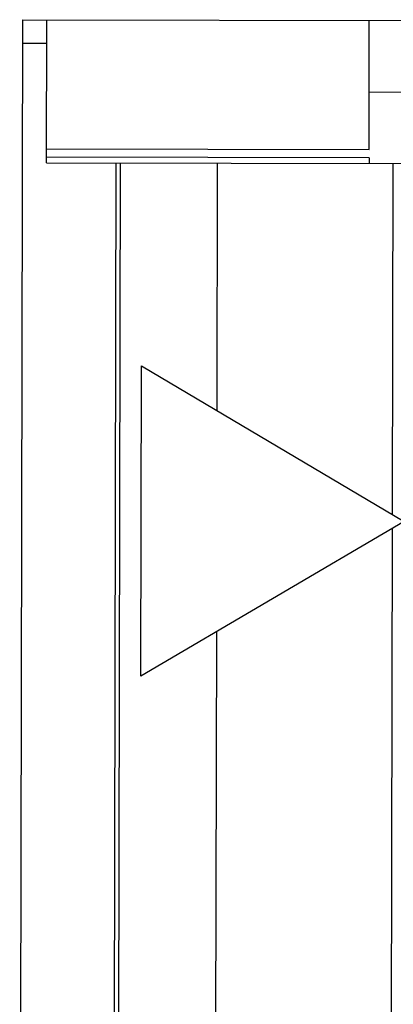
# Model space of a CAD drawing. Extents: x 0 to 420, y 0 to 297.
# Tile 12 of 30: x 85 to 101, y 139 to 180. Entities that reach past the tile are written whole.
import ezdxf

# ---------------------------------------------------------------- set-up
doc = ezdxf.new("R2010")
doc.units = 0
doc.header["$LTSCALE"] = 23.1
doc.layers.get('0').update_dxf_attribs({"linetype": 'CONTINUOUS'})

msp = doc.modelspace()

# ---------------------------------------------------------------- linework, layer by layer
at = {"color": 7, "linetype": 'CONTINUOUS'}
for p, q in [((84.896, 114.838), (85.026, 179.838)), ((85.026, 179.838), (140.782, 179.726)), ((86.014, 173.836), (86.026, 179.836)), ((99.515, 174.396), (99.526, 179.809)), ((86.024, 178.836), (85.024, 178.838)), ((99.52, 176.809), (141.631, 176.725)), ((86.015, 174.423), (99.515, 174.396)), ((86.014, 173.836), (102.514, 173.803)), ((99.515, 174.053), (86.015, 174.08)), ((88.914, 173.83), (88.796, 114.831)), ((89.096, 173.83), (88.978, 114.83)), ((93.164, 173.822), (93.143, 163.461)), ((99.515, 174.053), (99.514, 173.809)), ((100.514, 173.807), (100.485, 159.103)), ((89.971, 152.328), (89.997, 165.328)), ((89.997, 165.328), (100.984, 158.806)), ((100.984, 158.806), (89.971, 152.328)), ((100.484, 158.512), (100.396, 114.807)), ((93.125, 154.183), (93.046, 114.822))]:
    msp.add_line(p, q, dxfattribs=at)

doc.saveas('drawing.dxf')
